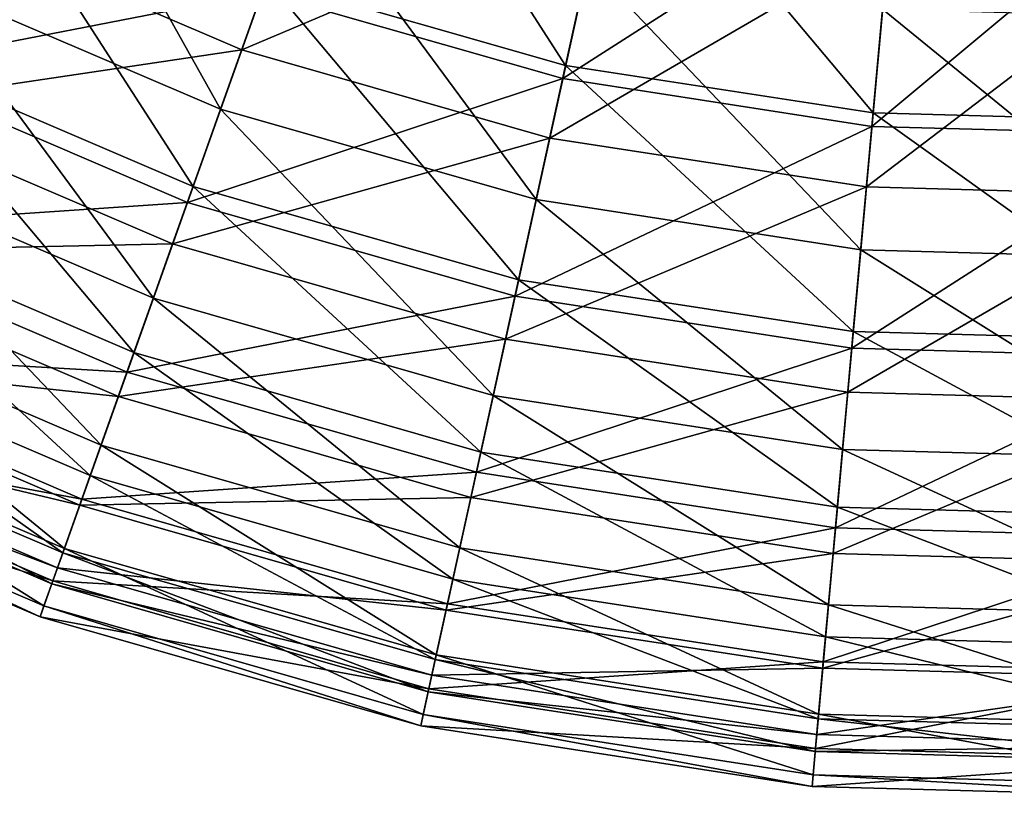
# Model space of a CAD drawing. Header units: millimetres. Extents: x -168 to 182, y 99 to 449.
# Tile 9 of 157: x -53 to 2, y 99 to 142. Entities that reach past the tile are written whole.
import ezdxf

# ---------------------------------------------------------------- set-up
doc = ezdxf.new("R2010")
doc.units = ezdxf.units.MM
doc.header["$LTSCALE"] = 25.4
doc.layers.get('0').update_dxf_attribs({"true_color": 0xff5454})

# ---------------------------------------------------------------- blocks, each defined once
blk = doc.blocks.new('SPHERE-XL-7846.STL#1')
at = {"color": 7, "true_color": 0xe6ffff}
mesh = blk.add_polyface(dxfattribs=at)
corners = [(-56.73, 147.79, 69.832), (-35.803, 153.693, 52.762), (-50.56, 160.013, 52.762), (-40.392, 140.793, 69.832)]
mesh.append_faces([[corners[k] for k in face] for face in [(0, 1, 2), (1, 0, 3)]], dxfattribs={"vtx0": -1, "color": 7})
mesh = blk.add_polyface(dxfattribs=at)
corners = [(-34.196, 158.21, 290.939), (-22.423, 139.922, 274.434), (-39.012, 144.674, 274.434), (-19.342, 153.955, 290.939)]
mesh.append_faces([[corners[k] for k in face] for face in [(0, 1, 2), (1, 0, 3)]], dxfattribs={"vtx0": -1, "color": 7})
mesh = blk.add_polyface(dxfattribs=at)
corners = [(-19.466, 153.39, 293.193), (-39.261, 143.974, 276.746), (-22.582, 139.196, 276.746), (-34.39, 157.665, 293.193)]
mesh.append_faces([[corners[k] for k in face] for face in [(0, 1, 2), (1, 0, 3)]], dxfattribs={"vtx0": -1, "color": 7})
mesh = blk.add_polyface(dxfattribs=at)
corners = [(-41.563, 137.503, 71.376), (-52.266, 156.635, 53.995), (-37.071, 150.128, 53.995), (-58.304, 144.672, 71.376)]
mesh.append_faces([[corners[k] for k in face] for face in [(0, 1, 2), (1, 0, 3)]], dxfattribs={"vtx0": -1, "color": 7})
mesh = blk.add_polyface(dxfattribs=at)
corners = [(-40.392, 140.793, 69.832), (-20.37, 149.272, 52.762), (-35.803, 153.693, 52.762), (-23.306, 135.899, 69.832)]
mesh.append_faces([[corners[k] for k in face] for face in [(0, 1, 2), (1, 0, 3)]], dxfattribs={"vtx0": -1, "color": 7})
mesh = blk.add_polyface(dxfattribs=at)
corners = [(-19.342, 153.955, 290.939), (-5.369, 137.287, 274.434), (-22.423, 139.922, 274.434), (-4.071, 151.596, 290.939)]
mesh.append_faces([[corners[k] for k in face] for face in [(0, 1, 2), (1, 0, 3)]], dxfattribs={"vtx0": -1, "color": 7})
mesh = blk.add_polyface(dxfattribs=at)
corners = [(-4.124, 151.019, 293.193), (-22.582, 139.196, 276.746), (-5.437, 136.547, 276.746), (-19.466, 153.39, 293.193)]
mesh.append_faces([[corners[k] for k in face] for face in [(0, 1, 2), (1, 0, 3)]], dxfattribs={"vtx0": -1, "color": 7})
mesh = blk.add_polyface(dxfattribs=at)
corners = [(-54.874, 151.467, 274.434), (-43.091, 133.209, 256.248), (-60.358, 140.604, 256.248), (-39.012, 144.674, 274.434)]
mesh.append_faces([[corners[k] for k in face] for face in [(0, 1, 2), (1, 0, 3)]], dxfattribs={"vtx0": -1, "color": 7})
mesh = blk.add_polyface(dxfattribs=at)
corners = [(-4.071, 151.596, 290.939), (11.88, 136.81, 274.434), (-5.369, 137.287, 274.434), (11.374, 151.169, 290.939)]
mesh.append_faces([[corners[k] for k in face] for face in [(0, 1, 2), (1, 0, 3)]], dxfattribs={"vtx0": -1, "color": 7})
mesh = blk.add_polyface(dxfattribs=at)
corners = [(-39.261, 143.974, 276.746), (-60.778, 139.771, 258.609), (-43.403, 132.33, 258.609), (-55.209, 150.804, 276.746)]
mesh.append_faces([[corners[k] for k in face] for face in [(0, 1, 2), (1, 0, 3)]], dxfattribs={"vtx0": -1, "color": 7})
mesh = blk.add_polyface(dxfattribs=at)
corners = [(11.395, 150.59, 293.193), (-5.437, 136.547, 276.746), (11.906, 136.068, 276.746), (-4.124, 151.019, 293.193)]
mesh.append_faces([[corners[k] for k in face] for face in [(0, 1, 2), (1, 0, 3)]], dxfattribs={"vtx0": -1, "color": 7})
mesh = blk.add_polyface(dxfattribs=at)
corners = [(-24.055, 132.488, 71.376), (-37.071, 150.128, 53.995), (-21.182, 145.576, 53.995), (-41.563, 137.503, 71.376)]
mesh.append_faces([[corners[k] for k in face] for face in [(0, 1, 2), (1, 0, 3)]], dxfattribs={"vtx0": -1, "color": 7})
mesh = blk.add_polyface(dxfattribs=at)
corners = [(-23.306, 135.899, 69.832), (-4.505, 146.821, 52.762), (-20.37, 149.272, 52.762), (-5.742, 133.185, 69.832)]
mesh.append_faces([[corners[k] for k in face] for face in [(0, 1, 2), (1, 0, 3)]], dxfattribs={"vtx0": -1, "color": 7})
mesh = blk.add_polyface(dxfattribs=at)
corners = [(-61.88, 137.589, 88.494), (-40.392, 140.793, 69.832), (-56.73, 147.79, 69.832), (-44.223, 130.027, 88.494)]
mesh.append_faces([[corners[k] for k in face] for face in [(0, 1, 2), (1, 0, 3)]], dxfattribs={"vtx0": -1, "color": 7})
mesh = blk.add_polyface(dxfattribs=at)
corners = [(-5.742, 133.185, 69.832), (11.543, 146.377, 52.762), (-4.505, 146.821, 52.762), (12.025, 132.694, 69.832)]
mesh.append_faces([[corners[k] for k in face] for face in [(0, 1, 2), (1, 0, 3)]], dxfattribs={"vtx0": -1, "color": 7})
mesh = blk.add_polyface(dxfattribs=at)
corners = [(-6.057, 129.707, 71.376), (-21.182, 145.576, 53.995), (-4.846, 143.052, 53.995), (-24.055, 132.488, 71.376)]
mesh.append_faces([[corners[k] for k in face] for face in [(0, 1, 2), (1, 0, 3)]], dxfattribs={"vtx0": -1, "color": 7})
mesh = blk.add_polyface(dxfattribs=at)
corners = [(-45.29, 127.026, 90.298), (-58.304, 144.672, 71.376), (-41.563, 137.503, 71.376), (-63.315, 134.746, 90.298)]
mesh.append_faces([[corners[k] for k in face] for face in [(0, 1, 2), (1, 0, 3)]], dxfattribs={"vtx0": -1, "color": 7})
mesh = blk.add_polyface(dxfattribs=at)
corners = [(-39.012, 144.674, 274.434), (-25.033, 128.036, 256.248), (-43.091, 133.209, 256.248), (-22.423, 139.922, 274.434)]
mesh.append_faces([[corners[k] for k in face] for face in [(0, 1, 2), (1, 0, 3)]], dxfattribs={"vtx0": -1, "color": 7})
mesh = blk.add_polyface(dxfattribs=at)
corners = [(-22.582, 139.196, 276.746), (-43.403, 132.33, 258.609), (-25.233, 127.125, 258.609), (-39.261, 143.974, 276.746)]
mesh.append_faces([[corners[k] for k in face] for face in [(0, 1, 2), (1, 0, 3)]], dxfattribs={"vtx0": -1, "color": 7})
mesh = blk.add_polyface(dxfattribs=at)
corners = [(12.148, 129.203, 71.376), (-4.846, 143.052, 53.995), (11.676, 142.595, 53.995), (-6.057, 129.707, 71.376)]
mesh.append_faces([[corners[k] for k in face] for face in [(0, 1, 2), (1, 0, 3)]], dxfattribs={"vtx0": -1, "color": 7})
mesh = blk.add_polyface(dxfattribs=at)
corners = [(-60.358, 140.604, 256.248), (-46.368, 123.998, 236.671), (-64.763, 131.876, 236.671), (-43.091, 133.209, 256.248)]
mesh.append_faces([[corners[k] for k in face] for face in [(0, 1, 2), (1, 0, 3)]], dxfattribs={"vtx0": -1, "color": 7})
mesh = blk.add_polyface(dxfattribs=at)
corners = [(-44.223, 130.027, 88.494), (-23.306, 135.899, 69.832), (-40.392, 140.793, 69.832), (-25.757, 124.738, 88.494)]
mesh.append_faces([[corners[k] for k in face] for face in [(0, 1, 2), (1, 0, 3)]], dxfattribs={"vtx0": -1, "color": 7})
mesh = blk.add_polyface(dxfattribs=at)
corners = [(-22.423, 139.922, 274.434), (-6.469, 125.168, 256.248), (-25.033, 128.036, 256.248), (-5.369, 137.287, 274.434)]
mesh.append_faces([[corners[k] for k in face] for face in [(0, 1, 2), (1, 0, 3)]], dxfattribs={"vtx0": -1, "color": 7})
mesh = blk.add_polyface(dxfattribs=at)
corners = [(-43.403, 132.33, 258.609), (-65.281, 130.851, 239.069), (-46.752, 122.916, 239.069), (-60.778, 139.771, 258.609)]
mesh.append_faces([[corners[k] for k in face] for face in [(0, 1, 2), (1, 0, 3)]], dxfattribs={"vtx0": -1, "color": 7})
mesh = blk.add_polyface(dxfattribs=at)
corners = [(-5.437, 136.547, 276.746), (-25.233, 127.125, 258.609), (-6.553, 124.239, 258.609), (-22.582, 139.196, 276.746)]
mesh.append_faces([[corners[k] for k in face] for face in [(0, 1, 2), (1, 0, 3)]], dxfattribs={"vtx0": -1, "color": 7})
mesh = blk.add_polyface(dxfattribs=at)
corners = [(-65.926, 129.572, 108.449), (-44.223, 130.027, 88.494), (-61.88, 137.589, 88.494), (-47.233, 121.566, 108.449)]
mesh.append_faces([[corners[k] for k in face] for face in [(0, 1, 2), (1, 0, 3)]], dxfattribs={"vtx0": -1, "color": 7})
mesh = blk.add_polyface(dxfattribs=at)
corners = [(-26.44, 121.627, 90.298), (-41.563, 137.503, 71.376), (-24.055, 132.488, 71.376), (-45.29, 127.026, 90.298)]
mesh.append_faces([[corners[k] for k in face] for face in [(0, 1, 2), (1, 0, 3)]], dxfattribs={"vtx0": -1, "color": 7})
mesh = blk.add_polyface(dxfattribs=at)
corners = [(-5.369, 137.287, 274.434), (12.308, 124.648, 256.248), (-6.469, 125.168, 256.248), (11.88, 136.81, 274.434)]
mesh.append_faces([[corners[k] for k in face] for face in [(0, 1, 2), (1, 0, 3)]], dxfattribs={"vtx0": -1, "color": 7})
mesh = blk.add_polyface(dxfattribs=at)
corners = [(11.906, 136.068, 276.746), (-6.553, 124.239, 258.609), (12.341, 123.716, 258.609), (-5.437, 136.547, 276.746)]
mesh.append_faces([[corners[k] for k in face] for face in [(0, 1, 2), (1, 0, 3)]], dxfattribs={"vtx0": -1, "color": 7})
mesh = blk.add_polyface(dxfattribs=at)
corners = [(-25.757, 124.738, 88.494), (-5.742, 133.185, 69.832), (-23.306, 135.899, 69.832), (-6.774, 121.804, 88.494)]
mesh.append_faces([[corners[k] for k in face] for face in [(0, 1, 2), (1, 0, 3)]], dxfattribs={"vtx0": -1, "color": 7})
mesh = blk.add_polyface(dxfattribs=at)
corners = [(-48.194, 118.864, 110.462), (-63.315, 134.746, 90.298), (-45.29, 127.026, 90.298), (-67.219, 127.012, 110.462)]
mesh.append_faces([[corners[k] for k in face] for face in [(0, 1, 2), (1, 0, 3)]], dxfattribs={"vtx0": -1, "color": 7})
mesh = blk.add_polyface(dxfattribs=at)
corners = [(-43.091, 133.209, 256.248), (-27.129, 118.487, 236.671), (-46.368, 123.998, 236.671), (-25.033, 128.036, 256.248)]
mesh.append_faces([[corners[k] for k in face] for face in [(0, 1, 2), (1, 0, 3)]], dxfattribs={"vtx0": -1, "color": 7})
mesh = blk.add_polyface(dxfattribs=at)
corners = [(-6.774, 121.804, 88.494), (12.025, 132.694, 69.832), (-5.742, 133.185, 69.832), (12.427, 121.273, 88.494)]
mesh.append_faces([[corners[k] for k in face] for face in [(0, 1, 2), (1, 0, 3)]], dxfattribs={"vtx0": -1, "color": 7})
mesh = blk.add_polyface(dxfattribs=at)
corners = [(-25.233, 127.125, 258.609), (-46.752, 122.916, 239.069), (-27.376, 117.366, 239.069), (-43.403, 132.33, 258.609)]
mesh.append_faces([[corners[k] for k in face] for face in [(0, 1, 2), (1, 0, 3)]], dxfattribs={"vtx0": -1, "color": 7})
mesh = blk.add_polyface(dxfattribs=at)
corners = [(-7.062, 118.633, 90.298), (-24.055, 132.488, 71.376), (-6.057, 129.707, 71.376), (-26.44, 121.627, 90.298)]
mesh.append_faces([[corners[k] for k in face] for face in [(0, 1, 2), (1, 0, 3)]], dxfattribs={"vtx0": -1, "color": 7})
mesh = blk.add_polyface(dxfattribs=at)
corners = [(-64.763, 131.876, 236.671), (-48.79, 117.19, 216.016), (-68.02, 125.425, 216.016), (-46.368, 123.998, 236.671)]
mesh.append_faces([[corners[k] for k in face] for face in [(0, 1, 2), (1, 0, 3)]], dxfattribs={"vtx0": -1, "color": 7})
mesh = blk.add_polyface(dxfattribs=at)
corners = [(-46.752, 122.916, 239.069), (-68.646, 124.185, 218.431), (-49.255, 115.881, 218.431), (-65.281, 130.851, 239.069)]
mesh.append_faces([[corners[k] for k in face] for face in [(0, 1, 2), (1, 0, 3)]], dxfattribs={"vtx0": -1, "color": 7})
mesh = blk.add_polyface(dxfattribs=at)
corners = [(-47.233, 121.566, 108.449), (-25.757, 124.738, 88.494), (-44.223, 130.027, 88.494), (-27.683, 115.966, 108.449)]
mesh.append_faces([[corners[k] for k in face] for face in [(0, 1, 2), (1, 0, 3)]], dxfattribs={"vtx0": -1, "color": 7})
mesh = blk.add_polyface(dxfattribs=at)
corners = [(-68.806, 123.868, 129.378), (-47.233, 121.566, 108.449), (-65.926, 129.572, 108.449), (-49.374, 115.546, 129.378)]
mesh.append_faces([[corners[k] for k in face] for face in [(0, 1, 2), (1, 0, 3)]], dxfattribs={"vtx0": -1, "color": 7})
mesh = blk.add_polyface(dxfattribs=at)
corners = [(12.539, 118.091, 90.298), (-6.057, 129.707, 71.376), (12.148, 129.203, 71.376), (-7.062, 118.633, 90.298)]
mesh.append_faces([[corners[k] for k in face] for face in [(0, 1, 2), (1, 0, 3)]], dxfattribs={"vtx0": -1, "color": 7})
mesh = blk.add_polyface(dxfattribs=at)
corners = [(-25.033, 128.036, 256.248), (-7.352, 115.432, 236.671), (-27.129, 118.487, 236.671), (-6.469, 125.168, 256.248)]
mesh.append_faces([[corners[k] for k in face] for face in [(0, 1, 2), (1, 0, 3)]], dxfattribs={"vtx0": -1, "color": 7})
mesh = blk.add_polyface(dxfattribs=at)
corners = [(-50.229, 113.144, 131.553), (-67.219, 127.012, 110.462), (-48.194, 118.864, 110.462), (-69.955, 121.591, 131.553)]
mesh.append_faces([[corners[k] for k in face] for face in [(0, 1, 2), (1, 0, 3)]], dxfattribs={"vtx0": -1, "color": 7})
mesh = blk.add_polyface(dxfattribs=at)
corners = [(-28.298, 113.165, 110.462), (-45.29, 127.026, 90.298), (-26.44, 121.627, 90.298), (-48.194, 118.864, 110.462)]
mesh.append_faces([[corners[k] for k in face] for face in [(0, 1, 2), (1, 0, 3)]], dxfattribs={"vtx0": -1, "color": 7})
mesh = blk.add_polyface(dxfattribs=at)
corners = [(-6.553, 124.239, 258.609), (-27.376, 117.366, 239.069), (-7.456, 114.288, 239.069), (-25.233, 127.125, 258.609)]
mesh.append_faces([[corners[k] for k in face] for face in [(0, 1, 2), (1, 0, 3)]], dxfattribs={"vtx0": -1, "color": 7})
mesh = blk.add_polyface(dxfattribs=at)
corners = [(-68.02, 125.425, 216.016), (-50.319, 112.892, 194.614), (-70.075, 121.353, 194.614), (-48.79, 117.19, 216.016)]
mesh.append_faces([[corners[k] for k in face] for face in [(0, 1, 2), (1, 0, 3)]], dxfattribs={"vtx0": -1, "color": 7})
mesh = blk.add_polyface(dxfattribs=at)
corners = [(-6.469, 125.168, 256.248), (12.652, 114.878, 236.671), (-7.352, 115.432, 236.671), (12.308, 124.648, 256.248)]
mesh.append_faces([[corners[k] for k in face] for face in [(0, 1, 2), (1, 0, 3)]], dxfattribs={"vtx0": -1, "color": 7})
mesh = blk.add_polyface(dxfattribs=at)
corners = [(-27.683, 115.966, 108.449), (-6.774, 121.804, 88.494), (-25.757, 124.738, 88.494), (-7.585, 112.861, 108.449)]
mesh.append_faces([[corners[k] for k in face] for face in [(0, 1, 2), (1, 0, 3)]], dxfattribs={"vtx0": -1, "color": 7})
mesh = blk.add_polyface(dxfattribs=at)
corners = [(-49.255, 115.881, 218.431), (-70.82, 119.878, 197.021), (-50.873, 111.335, 197.021), (-68.646, 124.185, 218.431)]
mesh.append_faces([[corners[k] for k in face] for face in [(0, 1, 2), (1, 0, 3)]], dxfattribs={"vtx0": -1, "color": 7})
mesh = blk.add_polyface(dxfattribs=at)
corners = [(-46.368, 123.998, 236.671), (-28.679, 111.429, 216.016), (-48.79, 117.19, 216.016), (-27.129, 118.487, 236.671)]
mesh.append_faces([[corners[k] for k in face] for face in [(0, 1, 2), (1, 0, 3)]], dxfattribs={"vtx0": -1, "color": 7})
mesh = blk.add_polyface(dxfattribs=at)
corners = [(12.341, 123.716, 258.609), (-7.456, 114.288, 239.069), (12.692, 113.731, 239.069), (-6.553, 124.239, 258.609)]
mesh.append_faces([[corners[k] for k in face] for face in [(0, 1, 2), (1, 0, 3)]], dxfattribs={"vtx0": -1, "color": 7})
mesh = blk.add_polyface(dxfattribs=at)
corners = [(-70.471, 120.568, 150.946), (-49.374, 115.546, 129.378), (-68.806, 123.868, 129.378), (-50.613, 112.064, 150.946)]
mesh.append_faces([[corners[k] for k in face] for face in [(0, 1, 2), (1, 0, 3)]], dxfattribs={"vtx0": -1, "color": 7})
mesh = blk.add_polyface(dxfattribs=at)
corners = [(-27.376, 117.366, 239.069), (-49.255, 115.881, 218.431), (-28.977, 110.073, 218.431), (-46.752, 122.916, 239.069)]
mesh.append_faces([[corners[k] for k in face] for face in [(0, 1, 2), (1, 0, 3)]], dxfattribs={"vtx0": -1, "color": 7})
mesh = blk.add_polyface(dxfattribs=at)
corners = [(-7.585, 112.861, 108.449), (12.427, 121.273, 88.494), (-6.774, 121.804, 88.494), (12.743, 112.299, 108.449)]
mesh.append_faces([[corners[k] for k in face] for face in [(0, 1, 2), (1, 0, 3)]], dxfattribs={"vtx0": -1, "color": 7})
mesh = blk.add_polyface(dxfattribs=at)
corners = [(-51.363, 109.955, 153.238), (-69.955, 121.591, 131.553), (-50.229, 113.144, 131.553), (-71.48, 118.57, 153.238)]
mesh.append_faces([[corners[k] for k in face] for face in [(0, 1, 2), (1, 0, 3)]], dxfattribs={"vtx0": -1, "color": 7})
mesh = blk.add_polyface(dxfattribs=at)
corners = [(-70.075, 121.353, 194.614), (-50.93, 111.174, 172.808), (-70.897, 119.726, 172.808), (-50.319, 112.892, 194.614)]
mesh.append_faces([[corners[k] for k in face] for face in [(0, 1, 2), (1, 0, 3)]], dxfattribs={"vtx0": -1, "color": 7})
mesh = blk.add_polyface(dxfattribs=at)
corners = [(-49.374, 115.546, 129.378), (-27.683, 115.966, 108.449), (-47.233, 121.566, 108.449), (-29.053, 109.726, 129.378)]
mesh.append_faces([[corners[k] for k in face] for face in [(0, 1, 2), (1, 0, 3)]], dxfattribs={"vtx0": -1, "color": 7})
mesh = blk.add_polyface(dxfattribs=at)
corners = [(-7.845, 110.004, 110.462), (-26.44, 121.627, 90.298), (-7.062, 118.633, 90.298), (-28.298, 113.165, 110.462)]
mesh.append_faces([[corners[k] for k in face] for face in [(0, 1, 2), (1, 0, 3)]], dxfattribs={"vtx0": -1, "color": 7})
mesh = blk.add_polyface(dxfattribs=at)
corners = [(-70.897, 119.726, 172.808), (-50.613, 112.064, 150.946), (-70.471, 120.568, 150.946), (-50.93, 111.174, 172.808)]
mesh.append_faces([[corners[k] for k in face] for face in [(0, 1, 2), (1, 0, 3)]], dxfattribs={"vtx0": -1, "color": 7})
mesh = blk.add_polyface(dxfattribs=at)
corners = [(-50.873, 111.335, 197.021), (-71.77, 117.996, 175.175), (-51.579, 109.349, 175.175), (-70.82, 119.878, 197.021)]
mesh.append_faces([[corners[k] for k in face] for face in [(0, 1, 2), (1, 0, 3)]], dxfattribs={"vtx0": -1, "color": 7})
mesh = blk.add_polyface(dxfattribs=at)
corners = [(-51.579, 109.349, 175.175), (-71.48, 118.57, 153.238), (-51.363, 109.955, 153.238), (-71.77, 117.996, 175.175)]
mesh.append_faces([[corners[k] for k in face] for face in [(0, 1, 2), (1, 0, 3)]], dxfattribs={"vtx0": -1, "color": 7})
mesh = blk.add_polyface(dxfattribs=at)
corners = [(-29.6, 107.235, 131.553), (-48.194, 118.864, 110.462), (-28.298, 113.165, 110.462), (-50.229, 113.144, 131.553)]
mesh.append_faces([[corners[k] for k in face] for face in [(0, 1, 2), (1, 0, 3)]], dxfattribs={"vtx0": -1, "color": 7})
mesh = blk.add_polyface(dxfattribs=at)
corners = [(12.844, 109.432, 110.462), (-7.062, 118.633, 90.298), (12.539, 118.091, 90.298), (-7.845, 110.004, 110.462)]
mesh.append_faces([[corners[k] for k in face] for face in [(0, 1, 2), (1, 0, 3)]], dxfattribs={"vtx0": -1, "color": 7})
mesh = blk.add_polyface(dxfattribs=at)
corners = [(-27.129, 118.487, 236.671), (-8.005, 108.235, 216.016), (-28.679, 111.429, 216.016), (-7.352, 115.432, 236.671)]
mesh.append_faces([[corners[k] for k in face] for face in [(0, 1, 2), (1, 0, 3)]], dxfattribs={"vtx0": -1, "color": 7})
mesh = blk.add_polyface(dxfattribs=at)
corners = [(-48.79, 117.19, 216.016), (-29.657, 106.974, 194.614), (-50.319, 112.892, 194.614), (-28.679, 111.429, 216.016)]
mesh.append_faces([[corners[k] for k in face] for face in [(0, 1, 2), (1, 0, 3)]], dxfattribs={"vtx0": -1, "color": 7})
mesh = blk.add_polyface(dxfattribs=at)
corners = [(-7.456, 114.288, 239.069), (-28.977, 110.073, 218.431), (-8.131, 106.851, 218.431), (-27.376, 117.366, 239.069)]
mesh.append_faces([[corners[k] for k in face] for face in [(0, 1, 2), (1, 0, 3)]], dxfattribs={"vtx0": -1, "color": 7})
mesh = blk.add_polyface(dxfattribs=at)
corners = [(-28.977, 110.073, 218.431), (-50.873, 111.335, 197.021), (-30.012, 105.359, 197.021), (-49.255, 115.881, 218.431)]
mesh.append_faces([[corners[k] for k in face] for face in [(0, 1, 2), (1, 0, 3)]], dxfattribs={"vtx0": -1, "color": 7})
mesh = blk.add_polyface(dxfattribs=at)
corners = [(-29.053, 109.726, 129.378), (-7.585, 112.861, 108.449), (-27.683, 115.966, 108.449), (-8.163, 106.498, 129.378)]
mesh.append_faces([[corners[k] for k in face] for face in [(0, 1, 2), (1, 0, 3)]], dxfattribs={"vtx0": -1, "color": 7})
mesh = blk.add_polyface(dxfattribs=at)
corners = [(-50.613, 112.064, 150.946), (-29.053, 109.726, 129.378), (-49.374, 115.546, 129.378), (-29.846, 106.115, 150.946)]
mesh.append_faces([[corners[k] for k in face] for face in [(0, 1, 2), (1, 0, 3)]], dxfattribs={"vtx0": -1, "color": 7})
mesh = blk.add_polyface(dxfattribs=at)
corners = [(-7.352, 115.432, 236.671), (12.906, 107.656, 216.016), (-8.005, 108.235, 216.016), (12.652, 114.878, 236.671)]
mesh.append_faces([[corners[k] for k in face] for face in [(0, 1, 2), (1, 0, 3)]], dxfattribs={"vtx0": -1, "color": 7})
mesh = blk.add_polyface(dxfattribs=at)
corners = [(12.692, 113.731, 239.069), (-8.131, 106.851, 218.431), (12.955, 106.268, 218.431), (-7.456, 114.288, 239.069)]
mesh.append_faces([[corners[k] for k in face] for face in [(0, 1, 2), (1, 0, 3)]], dxfattribs={"vtx0": -1, "color": 7})
mesh = blk.add_polyface(dxfattribs=at)
corners = [(-30.326, 103.929, 153.238), (-50.229, 113.144, 131.553), (-29.6, 107.235, 131.553), (-51.363, 109.955, 153.238)]
mesh.append_faces([[corners[k] for k in face] for face in [(0, 1, 2), (1, 0, 3)]], dxfattribs={"vtx0": -1, "color": 7})
mesh = blk.add_polyface(dxfattribs=at)
corners = [(-8.393, 103.958, 131.553), (-28.298, 113.165, 110.462), (-7.845, 110.004, 110.462), (-29.6, 107.235, 131.553)]
mesh.append_faces([[corners[k] for k in face] for face in [(0, 1, 2), (1, 0, 3)]], dxfattribs={"vtx0": -1, "color": 7})
mesh = blk.add_polyface(dxfattribs=at)
corners = [(-50.319, 112.892, 194.614), (-30.048, 105.193, 172.808), (-50.93, 111.174, 172.808), (-29.657, 106.974, 194.614)]
mesh.append_faces([[corners[k] for k in face] for face in [(0, 1, 2), (1, 0, 3)]], dxfattribs={"vtx0": -1, "color": 7})
mesh = blk.add_polyface(dxfattribs=at)
corners = [(-8.163, 106.498, 129.378), (12.743, 112.299, 108.449), (-7.585, 112.861, 108.449), (12.968, 105.913, 129.378)]
mesh.append_faces([[corners[k] for k in face] for face in [(0, 1, 2), (1, 0, 3)]], dxfattribs={"vtx0": -1, "color": 7})
mesh = blk.add_polyface(dxfattribs=at)
corners = [(-50.93, 111.174, 172.808), (-29.846, 106.115, 150.946), (-50.613, 112.064, 150.946), (-30.048, 105.193, 172.808)]
mesh.append_faces([[corners[k] for k in face] for face in [(0, 1, 2), (1, 0, 3)]], dxfattribs={"vtx0": -1, "color": 7})
mesh = blk.add_polyface(dxfattribs=at)
corners = [(-28.679, 111.429, 216.016), (-8.417, 103.692, 194.614), (-29.657, 106.974, 194.614), (-8.005, 108.235, 216.016)]
mesh.append_faces([[corners[k] for k in face] for face in [(0, 1, 2), (1, 0, 3)]], dxfattribs={"vtx0": -1, "color": 7})
mesh = blk.add_polyface(dxfattribs=at)
corners = [(-30.012, 105.359, 197.021), (-51.579, 109.349, 175.175), (-30.464, 103.301, 175.175), (-50.873, 111.335, 197.021)]
mesh.append_faces([[corners[k] for k in face] for face in [(0, 1, 2), (1, 0, 3)]], dxfattribs={"vtx0": -1, "color": 7})
mesh = blk.add_polyface(dxfattribs=at)
corners = [(-30.464, 103.301, 175.175), (-51.363, 109.955, 153.238), (-30.326, 103.929, 153.238), (-51.579, 109.349, 175.175)]
mesh.append_faces([[corners[k] for k in face] for face in [(0, 1, 2), (1, 0, 3)]], dxfattribs={"vtx0": -1, "color": 7})
mesh = blk.add_polyface(dxfattribs=at)
corners = [(-8.131, 106.851, 218.431), (-30.012, 105.359, 197.021), (-8.567, 102.046, 197.021), (-28.977, 110.073, 218.431)]
mesh.append_faces([[corners[k] for k in face] for face in [(0, 1, 2), (1, 0, 3)]], dxfattribs={"vtx0": -1, "color": 7})
mesh = blk.add_polyface(dxfattribs=at)
corners = [(13.057, 103.365, 131.553), (-7.845, 110.004, 110.462), (12.844, 109.432, 110.462), (-8.393, 103.958, 131.553)]
mesh.append_faces([[corners[k] for k in face] for face in [(0, 1, 2), (1, 0, 3)]], dxfattribs={"vtx0": -1, "color": 7})
mesh = blk.add_polyface(dxfattribs=at)
corners = [(-29.846, 106.115, 150.946), (-8.163, 106.498, 129.378), (-29.053, 109.726, 129.378), (-8.497, 102.816, 150.946)]
mesh.append_faces([[corners[k] for k in face] for face in [(0, 1, 2), (1, 0, 3)]], dxfattribs={"vtx0": -1, "color": 7})
mesh = blk.add_polyface(dxfattribs=at)
corners = [(-8.005, 108.235, 216.016), (13.067, 103.098, 194.614), (-8.417, 103.692, 194.614), (12.906, 107.656, 216.016)]
mesh.append_faces([[corners[k] for k in face] for face in [(0, 1, 2), (1, 0, 3)]], dxfattribs={"vtx0": -1, "color": 7})
mesh = blk.add_polyface(dxfattribs=at)
corners = [(-8.699, 100.587, 153.238), (-29.6, 107.235, 131.553), (-8.393, 103.958, 131.553), (-30.326, 103.929, 153.238)]
mesh.append_faces([[corners[k] for k in face] for face in [(0, 1, 2), (1, 0, 3)]], dxfattribs={"vtx0": -1, "color": 7})
mesh = blk.add_polyface(dxfattribs=at)
corners = [(-29.657, 106.974, 194.614), (-8.582, 101.876, 172.808), (-30.048, 105.193, 172.808), (-8.417, 103.692, 194.614)]
mesh.append_faces([[corners[k] for k in face] for face in [(0, 1, 2), (1, 0, 3)]], dxfattribs={"vtx0": -1, "color": 7})
mesh = blk.add_polyface(dxfattribs=at)
corners = [(12.955, 106.268, 218.431), (-8.567, 102.046, 197.021), (13.125, 101.446, 197.021), (-8.131, 106.851, 218.431)]
mesh.append_faces([[corners[k] for k in face] for face in [(0, 1, 2), (1, 0, 3)]], dxfattribs={"vtx0": -1, "color": 7})
mesh = blk.add_polyface(dxfattribs=at)
corners = [(-30.048, 105.193, 172.808), (-8.497, 102.816, 150.946), (-29.846, 106.115, 150.946), (-8.582, 101.876, 172.808)]
mesh.append_faces([[corners[k] for k in face] for face in [(0, 1, 2), (1, 0, 3)]], dxfattribs={"vtx0": -1, "color": 7})
mesh = blk.add_polyface(dxfattribs=at)
corners = [(-8.497, 102.816, 150.946), (12.968, 105.913, 129.378), (-8.163, 106.498, 129.378), (13.098, 102.219, 150.946)]
mesh.append_faces([[corners[k] for k in face] for face in [(0, 1, 2), (1, 0, 3)]], dxfattribs={"vtx0": -1, "color": 7})
mesh = blk.add_polyface(dxfattribs=at)
corners = [(-8.567, 102.046, 197.021), (-30.464, 103.301, 175.175), (-8.757, 99.947, 175.175), (-30.012, 105.359, 197.021)]
mesh.append_faces([[corners[k] for k in face] for face in [(0, 1, 2), (1, 0, 3)]], dxfattribs={"vtx0": -1, "color": 7})
mesh = blk.add_polyface(dxfattribs=at)
corners = [(-8.757, 99.947, 175.175), (-30.326, 103.929, 153.238), (-8.699, 100.587, 153.238), (-30.464, 103.301, 175.175)]
mesh.append_faces([[corners[k] for k in face] for face in [(0, 1, 2), (1, 0, 3)]], dxfattribs={"vtx0": -1, "color": 7})
mesh = blk.add_polyface(dxfattribs=at)
corners = [(13.176, 99.983, 153.238), (-8.393, 103.958, 131.553), (13.057, 103.365, 131.553), (-8.699, 100.587, 153.238)]
mesh.append_faces([[corners[k] for k in face] for face in [(0, 1, 2), (1, 0, 3)]], dxfattribs={"vtx0": -1, "color": 7})
mesh = blk.add_polyface(dxfattribs=at)
corners = [(-8.417, 103.692, 194.614), (13.131, 101.276, 172.808), (-8.582, 101.876, 172.808), (13.067, 103.098, 194.614)]
mesh.append_faces([[corners[k] for k in face] for face in [(0, 1, 2), (1, 0, 3)]], dxfattribs={"vtx0": -1, "color": 7})
mesh = blk.add_polyface(dxfattribs=at)
corners = [(-8.582, 101.876, 172.808), (13.098, 102.219, 150.946), (-8.497, 102.816, 150.946), (13.131, 101.276, 172.808)]
mesh.append_faces([[corners[k] for k in face] for face in [(0, 1, 2), (1, 0, 3)]], dxfattribs={"vtx0": -1, "color": 7})
mesh = blk.add_polyface(dxfattribs=at)
corners = [(13.125, 101.446, 197.021), (-8.757, 99.947, 175.175), (13.199, 99.34, 175.175), (-8.567, 102.046, 197.021)]
mesh.append_faces([[corners[k] for k in face] for face in [(0, 1, 2), (1, 0, 3)]], dxfattribs={"vtx0": -1, "color": 7})
mesh = blk.add_polyface(dxfattribs=at)
corners = [(13.199, 99.34, 175.175), (-8.699, 100.587, 153.238), (13.176, 99.983, 153.238), (-8.757, 99.947, 175.175)]
mesh.append_faces([[corners[k] for k in face] for face in [(0, 1, 2), (1, 0, 3)]], dxfattribs={"vtx0": -1, "color": 7})
blk = doc.blocks.new('Grupuj#1')
at = {"color": 0}
blk.add_blockref('SPHERE-XL-7846.STL#1', (167.79, -99.34, -13.682), dxfattribs=at)

msp = doc.modelspace()

# ---------------------------------------------------------------- block references
at = {"color": 0}
msp.add_blockref('Grupuj#1', (-167.79, 99.34, 13.682), dxfattribs=at)

doc.saveas('drawing.dxf')
